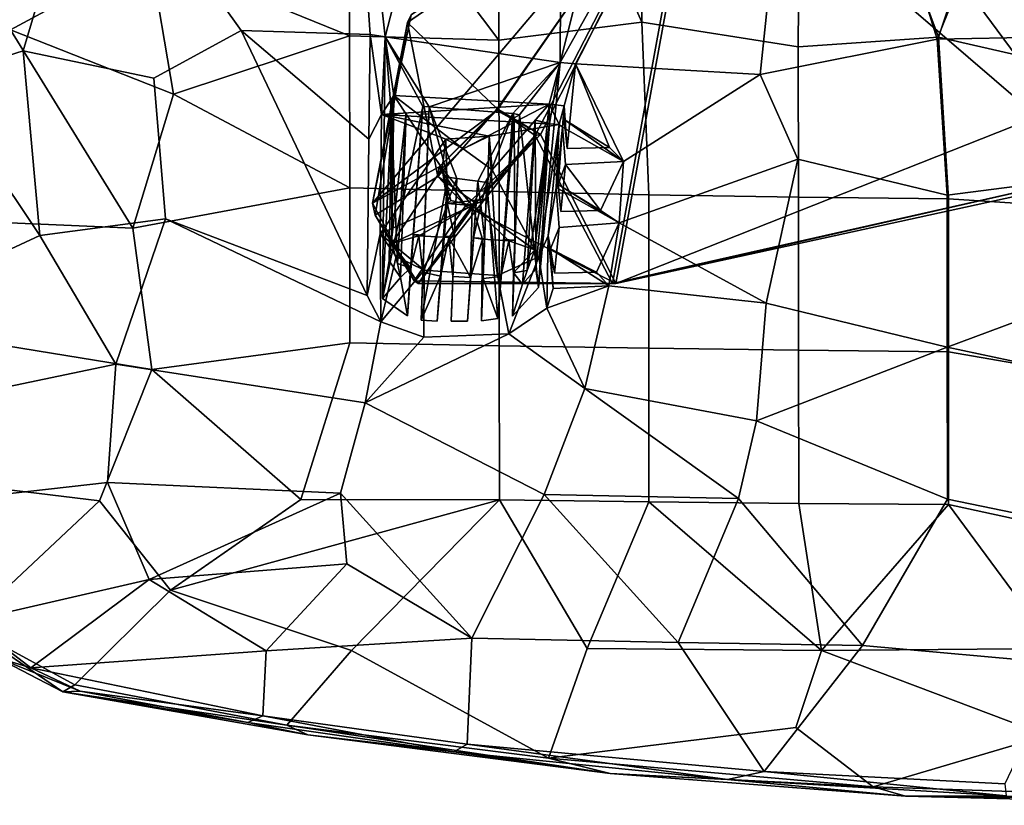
# Model space of a CAD drawing. Header units: millimetres. Extents: x -31 to 2906, y -30 to 542.
# Tile 2 of 54: x 54 to 219, y 5 to 136. Entities that reach past the tile are written whole.
import ezdxf

# ---------------------------------------------------------------- set-up
doc = ezdxf.new("R2010")
doc.units = ezdxf.units.MM
doc.layers.add('Layer 01', color=7, linetype='Continuous', true_color=0x000000)

msp = doc.modelspace()

# ---------------------------------------------------------------- linework, layer by layer
at = {"layer": 'Layer 01'}
for points in [[(240.77, 315.99, 415.46), (173.65, 252.02, 415.46), (235.44, 110.76, 415.45), (342.22, 253.74, 415.45)], [(144.37, 129.33, 438.34), (144.88, 249.58, 429.21), (178.94, 265.98, 424.25)], [(185.86, 203.4, 428.68), (144.37, 129.33, 438.34), (178.94, 265.98, 424.25)], [(235.44, 110.76, 415.45), (173.65, 252.02, 415.46), (174.73, 192.85, 415.46)], [(108.32, 193.87, 438.15), (144.88, 249.58, 429.21), (114.98, 133.64, 441.34)], [(144.88, 249.58, 429.21), (144.37, 129.33, 438.34), (114.98, 133.64, 441.34)], [(208.39, 227.4, 425.12), (237.96, 208.79, 425.57), (207.67, 133.22, 433.59), (185.86, 203.4, 428.68)], [(207.88, 133.57, 439.98), (234.4, 212.95, 432.03), (209.05, 224.23, 432.15), (184.79, 195.83, 436.06)], [(238.25, 126.61, 439.62), (258.01, 202.34, 432.61), (234.4, 212.95, 432.03), (207.88, 133.57, 439.98)], [(207.67, 133.22, 433.59), (237.96, 208.79, 425.57), (242.7, 133.91, 432.43)], [(144.37, 129.33, 438.34), (185.86, 203.4, 428.68), (146.9, 129.07, 438.19)], [(185.86, 203.4, 428.68), (177.91, 127.31, 435.78), (146.9, 129.07, 438.19)], [(207.67, 133.22, 433.59), (177.91, 127.31, 435.78), (185.86, 203.4, 428.68)], [(158.04, 136.07, 443.14), (158.81, 201.25, 437.97), (133.76, 190.98, 441.53)], [(158.04, 136.07, 443.14), (184.32, 131.95, 441.42), (184.79, 195.83, 436.06), (158.81, 201.25, 437.97)], [(207.88, 133.57, 439.98), (184.79, 195.83, 436.06), (184.32, 131.95, 441.42)], [(108.32, 193.87, 438.15), (112.42, 134, 441.59), (90.81, 134.69, 444.39), (65.64, 169.86, 446.39)], [(108.32, 193.87, 438.15), (114.98, 133.64, 441.34), (112.42, 134, 441.59)], [(235.44, 110.76, 415.45), (174.73, 192.85, 415.46), (167.23, 169.42, 415.45)], [(134.04, 133.05, 445.65), (133.76, 190.98, 441.53), (109.03, 166.28, 446.49)], [(158.04, 136.07, 443.14), (133.76, 190.98, 441.53), (134.04, 133.05, 445.65)], [(75.42, 147.43, 452.45), (108.96, 133.77, 448.5), (109.03, 166.28, 446.49), (84.23, 185.27, 449.1)], [(65.64, 169.86, 446.39), (39.36, 126.56, 452.75), (42.35, 181.99, 450.16)], [(52.06, 134.78, 456.77), (75.42, 147.43, 452.45), (55.86, 182.7, 454.24), (43.43, 179.47, 456.79)], [(168.15, 171, 410.46), (133.74, 121.25, 410.46), (112.83, 105.69, 410.49)], [(119.31, 137.32, 410.59), (168.15, 171, 410.46), (112.83, 105.69, 410.49)], [(133.74, 121.25, 410.46), (168.15, 171, 410.46), (141.06, 117.2, 410.47)], [(153.69, 92.21, 410.46), (141.06, 117.2, 410.47), (168.15, 171, 410.46)], [(348.34, 169.3, 410.46), (153.69, 92.21, 410.46), (168.15, 171, 410.46)], [(65.64, 169.86, 446.39), (54.19, 131.26, 450.07), (39.36, 126.56, 452.75)], [(76.12, 126.7, 446.8), (54.19, 131.26, 450.07), (65.64, 169.86, 446.39), (90.81, 134.69, 444.39)], [(119.31, 137.32, 410.59), (118.7, 136.02, 415.47), (167.23, 169.42, 415.45)], [(118.7, 136.02, 415.47), (133.76, 121.52, 415.46), (167.23, 169.42, 415.45)], [(167.23, 169.42, 415.45), (133.76, 121.52, 415.46), (140.13, 117.04, 415.46)], [(167.23, 169.42, 415.45), (140.13, 117.04, 415.46), (153.16, 92.2, 415.46)], [(167.23, 169.42, 415.45), (153.16, 92.2, 415.46), (235.44, 110.76, 415.45)], [(348.34, 169.3, 410.46), (234.98, 109.94, 410.46), (153.69, 92.21, 410.46)], [(134.04, 133.05, 445.65), (109.03, 166.28, 446.49), (108.96, 133.77, 448.5)], [(79.4, 123.98, 452.88), (75.42, 147.43, 452.45), (52.06, 134.78, 456.77)], [(108.96, 133.77, 448.5), (75.42, 147.43, 452.45), (79.4, 123.98, 452.88)], [(112.83, 105.69, 410.49), (118.7, 136.02, 415.47), (119.31, 137.32, 410.59)], [(112.83, 105.69, 410.49), (113.3, 103.67, 415.46), (118.7, 136.02, 415.47)], [(113.3, 103.67, 415.46), (123.83, 110.18, 415.46), (118.7, 136.02, 415.47)], [(118.7, 136.02, 415.47), (123.83, 110.18, 415.46), (133.76, 121.52, 415.46)], [(134.04, 133.05, 445.65), (134.09, 107.63, 446.96), (159.21, 107.11, 444.77), (158.04, 136.07, 443.14)], [(158.04, 136.07, 443.14), (159.21, 107.11, 444.77), (184.36, 106.69, 443.05), (184.32, 131.95, 441.42)], [(40.4, 126.69, 458.95), (39.03, 102.96, 459.27), (72.57, 101.48, 454.25), (52.06, 134.78, 456.77)], [(79.4, 123.98, 452.88), (52.06, 134.78, 456.77), (72.57, 101.48, 454.25)], [(76.12, 126.7, 446.8), (90.81, 134.69, 444.39), (111.96, 90.17, 443.28), (78.07, 103.05, 447.17)], [(112.42, 134, 441.59), (112.2, 116.44, 442.58), (90.81, 134.69, 444.39)], [(111.96, 90.17, 443.28), (90.81, 134.69, 444.39), (112.2, 116.44, 442.58)], [(114.37, 120.55, 427.12), (112.2, 116.44, 442.58), (112.42, 134, 441.59)], [(114.98, 133.64, 441.34), (114.37, 120.55, 427.12), (112.42, 134, 441.59)], [(109.02, 108.24, 449.6), (108.96, 133.77, 448.5), (79.4, 123.98, 452.88)], [(108.96, 133.77, 448.5), (109.02, 108.24, 449.6), (134.09, 107.63, 446.96), (134.04, 133.05, 445.65)], [(114.37, 120.55, 427.12), (114.98, 133.64, 441.34), (116.41, 123.75, 430.7)], [(116.04, 120.56, 433.3), (114.98, 133.64, 441.34), (114.53, 89.7, 443.18)], [(114.53, 89.7, 443.18), (114.98, 133.64, 441.34), (121.26, 121.9, 441.36)], [(116.41, 123.75, 430.7), (114.98, 133.64, 441.34), (116.04, 120.56, 433.3)], [(122.37, 121.86, 441.15), (121.26, 121.9, 441.36), (114.98, 133.64, 441.34)], [(122.37, 121.86, 441.15), (114.98, 133.64, 441.34), (144.37, 129.33, 438.34)], [(207.67, 133.22, 433.59), (209.31, 107.03, 435.44), (184.25, 113.1, 436.38), (177.91, 127.31, 435.78)], [(184.32, 131.95, 441.42), (184.36, 106.69, 443.05), (209.54, 106.39, 441.81), (207.88, 133.57, 439.98)], [(241.96, 111.24, 434.27), (209.31, 107.03, 435.44), (207.67, 133.22, 433.59), (242.7, 133.91, 432.43)], [(238.25, 126.61, 439.62), (207.88, 133.57, 439.98), (209.54, 106.39, 441.81), (241.37, 104.34, 441.04)], [(54.19, 131.26, 450.07), (56.97, 100.25, 450.15), (39.36, 126.56, 452.75)], [(54.19, 131.26, 450.07), (76.12, 126.7, 446.8), (78.07, 103.05, 447.17), (56.97, 100.25, 450.15)], [(136.41, 120.77, 439.74), (122.37, 121.86, 441.15), (144.37, 129.33, 438.34)], [(137.52, 120.54, 439.7), (136.41, 120.77, 439.74), (144.37, 129.33, 438.34)], [(140.69, 91.55, 440.58), (137.52, 120.54, 439.7), (144.37, 129.33, 438.34)], [(140.69, 91.55, 440.58), (144.37, 129.33, 438.34), (142.55, 119.09, 433.24)], [(144.37, 129.33, 438.34), (142.52, 122.3, 430.64), (142.55, 119.09, 433.24)], [(144.37, 129.33, 438.34), (146.9, 129.07, 438.19), (145.01, 122.02, 430.49), (142.52, 122.3, 430.64)], [(145.5, 114.85, 439.19), (145.01, 122.02, 430.49), (146.9, 129.07, 438.19)], [(152.63, 115.06, 438.54), (145.5, 114.85, 439.19), (146.9, 129.07, 438.19)], [(177.91, 127.31, 435.78), (154.97, 112.7, 438.48), (146.9, 129.07, 438.19)], [(154.97, 112.7, 438.48), (152.63, 115.06, 438.54), (146.9, 129.07, 438.19)], [(177.91, 127.31, 435.78), (184.25, 113.1, 436.38), (154.24, 102.39, 438.96), (154.97, 112.7, 438.48)], [(56.97, 100.25, 450.15), (37.54, 91.23, 452.84), (39.36, 126.56, 452.75)], [(79.4, 123.98, 452.88), (72.57, 101.48, 454.25), (109.02, 108.24, 449.6)], [(114.37, 120.55, 427.12), (116.41, 123.75, 430.7), (142.52, 122.3, 430.64)], [(116.41, 123.75, 430.7), (116.04, 120.56, 433.3), (116.09, 98.9, 432.16)], [(116.09, 98.9, 432.16), (124.51, 111.49, 431.4), (116.41, 123.75, 430.7)], [(128.06, 114.81, 431.16), (142.52, 122.3, 430.64), (116.41, 123.75, 430.7)], [(124.51, 111.49, 431.4), (128.06, 114.81, 431.16), (116.41, 123.75, 430.7)], [(133.74, 121.25, 410.46), (124.04, 111.78, 410.47), (112.83, 105.69, 410.49)], [(142.52, 122.3, 430.64), (144.18, 118.9, 427.05), (114.37, 120.55, 427.12)], [(114.53, 89.7, 443.18), (121.26, 121.9, 441.36), (118.69, 86.75, 442.56)], [(116.04, 120.56, 433.3), (115.62, 95.99, 435.46), (118.49, 120.84, 433.28)], [(118.49, 120.84, 433.28), (115.62, 95.99, 435.46), (117.56, 93.21, 435.63)], [(116.04, 120.56, 433.3), (118.49, 120.84, 433.28), (117.02, 95.54, 433.51)], [(117.56, 93.21, 435.63), (117.02, 95.54, 433.51), (118.49, 120.84, 433.28)], [(118.69, 86.75, 442.56), (121.26, 121.9, 441.36), (121.16, 120.67, 435.61)], [(122.37, 121.86, 441.15), (121.01, 86.05, 442.45), (122.31, 120.61, 435.61)], [(125.47, 110.04, 441.37), (121.01, 86.05, 442.45), (122.37, 121.86, 441.15)], [(122.31, 120.61, 435.61), (121.16, 120.67, 435.61), (121.26, 121.9, 441.36), (122.37, 121.86, 441.15)], [(126.98, 109.84, 441.23), (122.37, 121.86, 441.15), (136.41, 120.77, 439.74), (130.5, 109.36, 440.88)], [(126.98, 109.84, 441.23), (125.47, 110.04, 441.37), (122.37, 121.86, 441.15)], [(124.04, 111.78, 410.47), (133.76, 121.52, 415.46), (123.83, 110.18, 415.46)], [(124.04, 111.78, 410.47), (133.74, 121.25, 410.46), (133.76, 121.52, 415.46)], [(132.93, 111.28, 431.39), (142.52, 122.3, 430.64), (128.06, 114.81, 431.16)], [(136.41, 120.77, 439.74), (132.03, 109.17, 440.75), (130.5, 109.36, 440.88)], [(136.41, 120.77, 439.74), (133.9, 86.31, 441.18), (132.03, 109.17, 440.75)], [(142.52, 122.3, 430.64), (132.93, 111.28, 431.39), (140.12, 97.84, 432.09)], [(133.76, 121.52, 415.46), (133.74, 121.25, 410.46), (141.06, 117.2, 410.47)], [(133.76, 121.52, 415.46), (141.06, 117.2, 410.47), (140.13, 117.04, 415.46)], [(136.65, 120.03, 435.58), (133.9, 86.31, 441.18), (136.41, 120.77, 439.74)], [(137.52, 120.54, 439.7), (136.65, 120.03, 435.58), (136.41, 120.77, 439.74)], [(142.55, 119.09, 433.24), (142.52, 122.3, 430.64), (140.12, 97.84, 432.09)], [(144.18, 118.9, 427.05), (142.52, 122.3, 430.64), (145.01, 122.02, 430.49)], [(144.18, 118.9, 427.05), (145.01, 122.02, 430.49), (144.75, 118.45, 431.33)], [(145.01, 122.02, 430.49), (145.01, 119.71, 432.1), (144.75, 118.45, 431.33)], [(145.01, 119.71, 432.1), (145.01, 122.02, 430.49), (145.5, 114.85, 439.19)], [(111.96, 90.17, 443.28), (112.2, 116.44, 442.58), (114.37, 120.55, 427.12), (114.15, 100.56, 428.12)], [(114.37, 120.55, 427.12), (125.16, 116.46, 427.26), (114.15, 100.56, 428.12)], [(125.16, 116.46, 427.26), (114.37, 120.55, 427.12), (132.41, 116.96, 427.2)], [(114.37, 120.55, 427.12), (144.18, 118.9, 427.05), (132.41, 116.96, 427.2)], [(115.62, 95.99, 435.46), (116.04, 120.56, 433.3), (114.53, 89.7, 443.18)], [(116.04, 120.56, 433.3), (117.02, 95.54, 433.51), (116.09, 98.9, 432.16)], [(121.16, 120.67, 435.61), (119.68, 100.43, 436.28), (118.69, 86.75, 442.56)], [(121.16, 120.67, 435.61), (122.31, 120.61, 435.61), (121.53, 100.33, 436.27), (119.68, 100.43, 436.28)], [(121.01, 86.05, 442.45), (121.53, 100.33, 436.27), (122.31, 120.61, 435.61)], [(133.9, 86.31, 441.18), (136.65, 120.03, 435.58), (134.86, 99.59, 436.24)], [(136.65, 120.03, 435.58), (136.71, 99.49, 436.24), (134.86, 99.59, 436.24)], [(137.52, 120.54, 439.7), (136.36, 86.72, 440.89), (136.71, 99.49, 436.24)], [(140.69, 91.55, 440.58), (136.36, 86.72, 440.89), (137.52, 120.54, 439.7)], [(136.65, 120.03, 435.58), (137.52, 120.54, 439.7), (136.71, 99.49, 436.24)], [(140.15, 119.65, 433.23), (138.82, 94.38, 433.4), (138.02, 92.1, 435.58)], [(138.02, 92.1, 435.58), (140.26, 94.61, 435.4), (140.15, 119.65, 433.23)], [(140.15, 119.65, 433.23), (142.55, 119.09, 433.24), (138.82, 94.38, 433.4)], [(140.12, 97.84, 432.09), (138.82, 94.38, 433.4), (142.55, 119.09, 433.24)], [(140.15, 119.65, 433.23), (140.26, 94.61, 435.4), (142.55, 119.09, 433.24)], [(140.26, 94.61, 435.4), (140.69, 91.55, 440.58), (142.55, 119.09, 433.24)], [(144.75, 118.45, 431.33), (145.01, 119.71, 432.1), (154.97, 112.7, 438.48)], [(152.63, 115.06, 438.54), (145.01, 119.71, 432.1), (145.5, 114.85, 439.19)], [(154.97, 112.7, 438.48), (145.01, 119.71, 432.1), (152.63, 115.06, 438.54)], [(144.18, 118.9, 427.05), (140.78, 96.69, 428.17), (133.8, 93.53, 428.37), (132.41, 116.96, 427.2)], [(142.33, 100.22, 427.99), (140.78, 96.69, 428.17), (144.18, 118.9, 427.05)], [(143.69, 108.33, 431.51), (142.33, 100.22, 427.99), (144.18, 118.9, 427.05)], [(143.69, 108.33, 431.51), (144.18, 118.9, 427.05), (144.75, 118.45, 431.33)], [(144, 108.84, 433.28), (143.69, 108.33, 431.51), (144.75, 118.45, 431.33)], [(144.75, 118.45, 431.33), (145.24, 112.16, 439.36), (144, 108.84, 433.28)], [(144.75, 118.45, 431.33), (154.97, 112.7, 438.48), (145.24, 112.16, 439.36)], [(125.16, 116.46, 427.26), (125.41, 105.62, 427.8), (114.15, 100.56, 428.12)], [(153.16, 92.2, 415.46), (140.13, 117.04, 415.46), (120.49, 92.2, 415.43)], [(140.13, 117.04, 415.46), (130.19, 105.69, 415.45), (120.49, 92.2, 415.43)], [(124.51, 111.49, 431.4), (125.41, 105.62, 427.8), (125.16, 116.46, 427.26)], [(128.06, 114.81, 431.16), (124.51, 111.49, 431.4), (125.16, 116.46, 427.26)], [(125.16, 116.46, 427.26), (132.41, 116.96, 427.2), (128.06, 114.81, 431.16)], [(132.41, 116.96, 427.2), (132.93, 111.28, 431.39), (128.06, 114.81, 431.16)], [(141.06, 117.2, 410.47), (153.69, 92.21, 410.46), (128.43, 105.26, 410.45)], [(141.06, 117.2, 410.47), (128.43, 105.26, 410.45), (130.19, 105.69, 415.45)], [(141.06, 117.2, 410.47), (130.19, 105.69, 415.45), (140.13, 117.04, 415.46)], [(132.14, 106.39, 427.73), (132.41, 116.96, 427.2), (133.8, 93.53, 428.37)], [(132.93, 111.28, 431.39), (132.41, 116.96, 427.2), (132.14, 106.39, 427.73)], [(154.97, 112.7, 438.48), (151.11, 104.45, 439.19), (145.24, 112.16, 439.36)], [(151.11, 104.45, 439.19), (154.97, 112.7, 438.48), (154.24, 102.39, 438.96)], [(184.25, 113.1, 436.38), (178.95, 88.92, 437.65), (154.24, 102.39, 438.96)], [(209.31, 107.03, 435.44), (209.35, 81.5, 436.23), (178.95, 88.92, 437.65), (184.25, 113.1, 436.38)], [(112.83, 105.69, 410.49), (124.04, 111.78, 410.47), (128.43, 105.26, 410.45), (119.81, 92.65, 410.46)], [(116.09, 98.9, 432.16), (129.59, 105.28, 431.71), (124.51, 111.49, 431.4)], [(123.83, 110.18, 415.46), (128.43, 105.26, 410.45), (124.04, 111.78, 410.47)], [(125.97, 106.13, 430.87), (124.51, 111.49, 431.4), (129.59, 105.28, 431.71)], [(124.51, 111.49, 431.4), (125.97, 106.13, 430.87), (125.41, 105.62, 427.8)], [(132.93, 111.28, 431.39), (132.14, 106.39, 427.73), (129.59, 105.28, 431.71)], [(129.59, 105.28, 431.71), (140.12, 97.84, 432.09), (132.93, 111.28, 431.39)], [(144, 108.84, 433.28), (145.24, 112.16, 439.36), (144.45, 104.27, 439.76)], [(151.11, 104.45, 439.19), (144.45, 104.27, 439.76), (145.24, 112.16, 439.36)], [(242.55, 93.87, 435.13), (209.35, 81.5, 436.23), (209.31, 107.03, 435.44), (241.96, 111.24, 434.27)], [(120.49, 92.2, 415.43), (130.19, 105.69, 415.45), (123.83, 110.18, 415.46), (113.3, 103.67, 415.46)], [(121.01, 86.05, 442.45), (125.47, 110.04, 441.37), (123.7, 85.85, 442.05)], [(125.4, 105.72, 436.12), (123.7, 85.85, 442.05), (125.47, 110.04, 441.37)], [(128.43, 105.26, 410.45), (123.83, 110.18, 415.46), (130.19, 105.69, 415.45)], [(126.98, 109.84, 441.23), (125.4, 105.72, 436.12), (125.47, 110.04, 441.37)], [(125.4, 105.72, 436.12), (126.98, 109.84, 441.23), (126.59, 100.05, 436.26)], [(126.07, 85.86, 441.82), (126.59, 100.05, 436.26), (126.98, 109.84, 441.23)], [(126.98, 109.84, 441.23), (130.5, 109.36, 440.88), (128.78, 85.86, 441.62), (126.07, 85.86, 441.82)], [(130.5, 109.36, 440.88), (129.8, 99.87, 436.25), (128.78, 85.86, 441.62)], [(130.5, 109.36, 440.88), (131.02, 105.36, 436.09), (129.8, 99.87, 436.25)], [(132.03, 109.17, 440.75), (131.02, 105.36, 436.09), (130.5, 109.36, 440.88)], [(131.65, 99.77, 436.25), (131.02, 105.36, 436.09), (132.03, 109.17, 440.75)], [(131.14, 85.95, 441.36), (131.65, 99.77, 436.25), (132.03, 109.17, 440.75)], [(132.03, 109.17, 440.75), (133.9, 86.31, 441.18), (131.14, 85.95, 441.36)], [(153.69, 92.21, 410.46), (235.44, 110.76, 415.45), (153.16, 92.2, 415.46)], [(234.98, 109.94, 410.46), (235.44, 110.76, 415.45), (153.69, 92.21, 410.46)], [(109.05, 82.22, 449.67), (109.02, 108.24, 449.6), (72.57, 101.48, 454.25), (75.76, 77.73, 453.37)], [(109.02, 108.24, 449.6), (109.05, 82.22, 449.67), (134.13, 81.73, 447.23), (134.09, 107.63, 446.96)], [(134.09, 107.63, 446.96), (134.13, 81.73, 447.23), (159.24, 81.32, 445.21), (159.21, 107.11, 444.77)], [(144.19, 101.62, 439.87), (142.73, 98.04, 432.6), (142.33, 100.22, 427.99), (143.69, 108.33, 431.51)], [(143.69, 108.33, 431.51), (144, 108.84, 433.28), (154.24, 102.39, 438.96)], [(144.19, 101.62, 439.87), (143.69, 108.33, 431.51), (154.24, 102.39, 438.96)], [(151.11, 104.45, 439.19), (144, 108.84, 433.28), (144.45, 104.27, 439.76)], [(154.24, 102.39, 438.96), (144, 108.84, 433.28), (151.11, 104.45, 439.19)], [(125.41, 105.62, 427.8), (132.14, 106.39, 427.73), (133.8, 93.53, 428.37), (121.53, 94.43, 428.39)], [(129.59, 105.28, 431.71), (132.14, 106.39, 427.73), (125.41, 105.62, 427.8)], [(125.41, 105.62, 427.8), (125.97, 106.13, 430.87), (129.59, 105.28, 431.71)], [(159.21, 107.11, 444.77), (159.24, 81.32, 445.21), (184.39, 80.98, 443.62), (184.36, 106.69, 443.05)], [(184.36, 106.69, 443.05), (184.39, 80.98, 443.62), (209.56, 80.74, 442.47), (209.54, 106.39, 441.81)], [(209.54, 106.39, 441.81), (209.56, 80.74, 442.47), (244.09, 74.75, 441.67), (241.37, 104.34, 441.04)], [(113.3, 103.67, 415.46), (112.83, 105.69, 410.49), (119.81, 92.65, 410.46)], [(125.41, 105.62, 427.8), (121.53, 94.43, 428.39), (114.15, 100.56, 428.12)], [(129.59, 105.28, 431.71), (116.09, 98.9, 432.16), (120.64, 100.21, 432.06)], [(153.69, 92.21, 410.46), (119.81, 92.65, 410.46), (128.43, 105.26, 410.45)], [(125.64, 99.93, 432.05), (129.59, 105.28, 431.71), (120.64, 100.21, 432.06)], [(125.4, 105.72, 436.12), (124.74, 100.15, 436.27), (123.7, 85.85, 442.05)], [(124.74, 100.15, 436.27), (125.4, 105.72, 436.12), (126.59, 100.05, 436.26)], [(129.59, 105.28, 431.71), (125.64, 99.93, 432.05), (129.31, 93.19, 432.42)], [(129.59, 105.28, 431.71), (129.31, 93.19, 432.42), (131.28, 99.64, 432.03)], [(135.71, 99.36, 432.02), (129.59, 105.28, 431.71), (131.28, 99.64, 432.03)], [(135.71, 99.36, 432.02), (140.12, 97.84, 432.09), (129.59, 105.28, 431.71)], [(129.8, 99.87, 436.25), (131.02, 105.36, 436.09), (131.65, 99.77, 436.25)], [(36.9, 84.06, 458.88), (75.76, 77.73, 453.37), (72.57, 101.48, 454.25), (39.03, 102.96, 459.27)], [(78.07, 103.05, 447.17), (69.73, 78.66, 447.81), (56.97, 100.25, 450.15)], [(114.25, 85.74, 442.84), (111.59, 72.15, 442.75), (69.73, 78.66, 447.81), (78.07, 103.05, 447.17)], [(78.07, 103.05, 447.17), (111.96, 90.17, 443.28), (114.25, 85.74, 442.84)], [(113.3, 103.67, 415.46), (119.81, 92.65, 410.46), (120.49, 92.2, 415.43)], [(143.4, 93.91, 440.14), (142.73, 98.04, 432.6), (144.19, 101.62, 439.87)], [(154.24, 102.39, 438.96), (150.46, 94.1, 439.53), (143.4, 93.91, 440.14), (144.19, 101.62, 439.87)], [(152.54, 91.81, 439.4), (150.46, 94.1, 439.53), (154.24, 102.39, 438.96)], [(152.54, 91.81, 439.4), (154.24, 102.39, 438.96), (178.95, 88.92, 437.65)], [(69.73, 78.66, 447.81), (35.99, 71.57, 451.97), (37.54, 91.23, 452.84), (56.97, 100.25, 450.15)], [(114.25, 85.74, 442.84), (111.96, 90.17, 443.28), (114.15, 100.56, 428.12)], [(114.25, 85.74, 442.84), (114.15, 100.56, 428.12), (116.82, 96.75, 428.29)], [(116.82, 96.75, 428.29), (114.15, 100.56, 428.12), (121.53, 94.43, 428.39)], [(120.64, 100.21, 432.06), (116.09, 98.9, 432.16), (119.23, 94.83, 432.36)], [(119.23, 94.83, 432.36), (118.69, 86.75, 442.56), (119.68, 100.43, 436.28)], [(120.64, 100.21, 432.06), (119.23, 94.83, 432.36), (119.68, 100.43, 436.28)], [(120.64, 100.21, 432.06), (119.68, 100.43, 436.28), (121.53, 100.33, 436.27)], [(120.64, 100.21, 432.06), (121.53, 100.33, 436.27), (121.29, 94.12, 432.41)], [(120.64, 100.21, 432.06), (121.29, 94.12, 432.41), (124.24, 93.44, 432.43), (125.64, 99.93, 432.05)], [(121.29, 94.12, 432.41), (121.53, 100.33, 436.27), (121.01, 86.05, 442.45)], [(124.74, 100.15, 436.27), (124.24, 93.44, 432.43), (123.7, 85.85, 442.05)], [(125.64, 99.93, 432.05), (124.24, 93.44, 432.43), (124.74, 100.15, 436.27)], [(125.64, 99.93, 432.05), (124.74, 100.15, 436.27), (126.59, 100.05, 436.26)], [(125.64, 99.93, 432.05), (126.59, 100.05, 436.26), (126.32, 93.35, 432.43)], [(126.32, 93.35, 432.43), (129.31, 93.19, 432.42), (125.64, 99.93, 432.05)], [(126.59, 100.05, 436.26), (126.07, 85.86, 441.82), (126.32, 93.35, 432.43)], [(128.78, 85.86, 441.62), (129.8, 99.87, 436.25), (129.31, 93.19, 432.42)], [(129.8, 99.87, 436.25), (131.28, 99.64, 432.03), (129.31, 93.19, 432.42)], [(129.8, 99.87, 436.25), (131.65, 99.77, 436.25), (131.28, 99.64, 432.03)], [(131.14, 85.95, 441.36), (131.28, 99.64, 432.03), (131.65, 99.77, 436.25)], [(131.39, 93.05, 432.42), (131.28, 99.64, 432.03), (131.14, 85.95, 441.36)], [(131.39, 93.05, 432.42), (134.4, 93.37, 432.38), (135.71, 99.36, 432.02), (131.28, 99.64, 432.03)], [(134.86, 99.59, 436.24), (134.4, 93.37, 432.38), (133.9, 86.31, 441.18)], [(134.4, 93.37, 432.38), (134.86, 99.59, 436.24), (135.71, 99.36, 432.02)], [(135.71, 99.36, 432.02), (134.86, 99.59, 436.24), (136.71, 99.49, 436.24)], [(136.49, 93.96, 432.33), (135.71, 99.36, 432.02), (136.71, 99.49, 436.24)], [(135.71, 99.36, 432.02), (136.49, 93.96, 432.33), (140.12, 97.84, 432.09)], [(136.71, 99.49, 436.24), (136.36, 86.72, 440.89), (136.49, 93.96, 432.33)], [(142.09, 88.06, 440.29), (140.78, 96.69, 428.17), (142.33, 100.22, 427.99)], [(142.09, 88.06, 440.29), (142.33, 100.22, 427.99), (143.19, 91.33, 440.18)], [(143.19, 91.33, 440.18), (142.33, 100.22, 427.99), (142.73, 98.04, 432.6)], [(117.02, 95.54, 433.51), (119.23, 94.83, 432.36), (116.09, 98.9, 432.16)], [(136.49, 93.96, 432.33), (138.82, 94.38, 433.4), (140.12, 97.84, 432.09)], [(150.46, 94.1, 439.53), (142.73, 98.04, 432.6), (143.4, 93.91, 440.14)], [(152.54, 91.81, 439.4), (142.73, 98.04, 432.6), (150.46, 94.1, 439.53)], [(152.54, 91.81, 439.4), (143.19, 91.33, 440.18), (142.73, 98.04, 432.6)], [(116.82, 96.75, 428.29), (121.53, 94.43, 428.39), (114.25, 85.74, 442.84)], [(114.53, 89.7, 443.18), (117.56, 93.21, 435.63), (115.62, 95.99, 435.46)], [(133.8, 93.53, 428.37), (140.78, 96.69, 428.17), (135.7, 83.74, 440.83)], [(140.78, 96.69, 428.17), (142.09, 88.06, 440.29), (135.7, 83.74, 440.83)], [(121.44, 83.2, 442.15), (114.25, 85.74, 442.84), (121.53, 94.43, 428.39)], [(119.23, 94.83, 432.36), (117.02, 95.54, 433.51), (117.56, 93.21, 435.63)], [(117.56, 93.21, 435.63), (118.69, 86.75, 442.56), (119.23, 94.83, 432.36)], [(133.8, 93.53, 428.37), (135.7, 83.74, 440.83), (121.44, 83.2, 442.15), (121.53, 94.43, 428.39)], [(136.36, 86.72, 440.89), (140.69, 91.55, 440.58), (140.26, 94.61, 435.4), (138.02, 92.1, 435.58)], [(138.02, 92.1, 435.58), (138.82, 94.38, 433.4), (136.49, 93.96, 432.33)], [(117.56, 93.21, 435.63), (114.53, 89.7, 443.18), (118.69, 86.75, 442.56)], [(120.49, 92.2, 415.43), (119.81, 92.65, 410.46), (153.69, 92.21, 410.46)], [(121.29, 94.12, 432.41), (121.01, 86.05, 442.45), (124.24, 93.44, 432.43)], [(124.24, 93.44, 432.43), (121.01, 86.05, 442.45), (123.7, 85.85, 442.05)], [(128.78, 85.86, 441.62), (129.31, 93.19, 432.42), (126.32, 93.35, 432.43), (126.07, 85.86, 441.82)], [(133.9, 86.31, 441.18), (131.39, 93.05, 432.42), (131.14, 85.95, 441.36)], [(131.39, 93.05, 432.42), (133.9, 86.31, 441.18), (134.4, 93.37, 432.38)], [(136.36, 86.72, 440.89), (138.02, 92.1, 435.58), (136.49, 93.96, 432.33)], [(242.55, 93.87, 435.13), (243.51, 74.25, 435.39), (209.35, 81.5, 436.23)], [(120.49, 92.2, 415.43), (153.69, 92.21, 410.46), (153.16, 92.2, 415.46)], [(142.09, 88.06, 440.29), (152.54, 91.81, 439.4), (148.51, 74.56, 439.65)], [(152.54, 91.81, 439.4), (142.09, 88.06, 440.29), (143.19, 91.33, 440.18)], [(178.95, 88.92, 437.65), (177.29, 69.15, 437.5), (148.51, 74.56, 439.65), (152.54, 91.81, 439.4)], [(135.7, 83.74, 440.83), (142.09, 88.06, 440.29), (148.51, 74.56, 439.65)], [(177.29, 69.15, 437.5), (178.95, 88.92, 437.65), (209.35, 81.5, 436.23)], [(114.25, 85.74, 442.84), (121.44, 83.2, 442.15), (111.59, 72.15, 442.75)], [(75.76, 77.73, 453.37), (36.9, 84.06, 458.88), (36.11, 59.45, 457.24), (66.97, 55.68, 452.71)], [(111.59, 72.15, 442.75), (135.7, 83.74, 440.83), (148.51, 74.56, 439.65), (141.67, 56.74, 439.2)], [(121.44, 83.2, 442.15), (135.7, 83.74, 440.83), (111.59, 72.15, 442.75)], [(75.76, 77.73, 453.37), (100.83, 55.94, 448.97), (109.05, 82.22, 449.67)], [(109.05, 82.22, 449.67), (100.83, 55.94, 448.97), (134.15, 55.87, 445.96), (134.13, 81.73, 447.23)], [(134.13, 81.73, 447.23), (134.15, 55.87, 445.96), (159.26, 55.53, 444.08), (159.24, 81.32, 445.21)], [(159.24, 81.32, 445.21), (159.26, 55.53, 444.08), (184.4, 55.27, 442.6), (184.39, 80.98, 443.62)], [(209.35, 81.5, 436.23), (209.38, 55.96, 435.43), (177.29, 69.15, 437.5)], [(209.38, 55.96, 435.43), (209.35, 81.5, 436.23), (243.51, 74.25, 435.39), (239.27, 49.8, 434.37)], [(184.39, 80.98, 443.62), (184.4, 55.27, 442.6), (209.57, 55.08, 441.55), (209.56, 80.74, 442.47)], [(244.09, 74.75, 441.67), (209.56, 80.74, 442.47), (209.57, 55.08, 441.55), (240.01, 48.49, 440.38)], [(35.99, 71.57, 451.97), (69.73, 78.66, 447.81), (68.32, 58.77, 446.61), (35.59, 55.1, 450.38)], [(66.97, 55.68, 452.71), (78.9, 40.7, 449.52), (100.83, 55.94, 448.97), (75.76, 77.73, 453.37)], [(69.73, 78.66, 447.81), (111.59, 72.15, 442.75), (107.46, 57.01, 442.18), (68.32, 58.77, 446.61)], [(174.27, 56.08, 436.97), (141.67, 56.74, 439.2), (148.51, 74.56, 439.65)], [(174.27, 56.08, 436.97), (148.51, 74.56, 439.65), (177.29, 69.15, 437.5)], [(141.67, 56.74, 439.2), (129.54, 32.61, 437.43), (107.46, 57.01, 442.18), (111.59, 72.15, 442.75)], [(209.38, 55.96, 435.43), (195.09, 31.4, 433.4), (174.27, 56.08, 436.97), (177.29, 69.15, 437.5)], [(35.59, 55.1, 450.38), (68.32, 58.77, 446.61), (75.34, 42.48, 443.94), (45.15, 35.56, 446.48)], [(36.11, 59.45, 457.24), (44.62, 34.7, 452.69), (66.97, 55.68, 452.71)], [(68.32, 58.77, 446.61), (107.46, 57.01, 442.18), (75.34, 42.48, 443.94)], [(108.54, 45.13, 440.91), (75.34, 42.48, 443.94), (107.46, 57.01, 442.18)], [(107.46, 57.01, 442.18), (129.54, 32.61, 437.43), (108.54, 45.13, 440.91)], [(141.67, 56.74, 439.2), (164.18, 31.92, 435.01), (129.54, 32.61, 437.43)], [(141.67, 56.74, 439.2), (174.27, 56.08, 436.97), (164.18, 31.92, 435.01)], [(44.62, 34.7, 452.69), (62.88, 24.81, 448.72), (78.9, 40.7, 449.52), (66.97, 55.68, 452.71)], [(134.15, 55.87, 445.96), (100.83, 55.94, 448.97), (78.9, 40.7, 449.52)], [(78.9, 40.7, 449.52), (109.33, 30.58, 445.02), (134.15, 55.87, 445.96)], [(109.33, 30.58, 445.02), (142.37, 12.5, 439.27), (148.87, 30.93, 441.98), (134.15, 55.87, 445.96)], [(159.26, 55.53, 444.08), (134.15, 55.87, 445.96), (148.87, 30.93, 441.98)], [(159.26, 55.53, 444.08), (148.87, 30.93, 441.98), (188.23, 30.59, 439.7)], [(184.4, 55.27, 442.6), (159.26, 55.53, 444.08), (188.23, 30.59, 439.7)], [(174.27, 56.08, 436.97), (195.09, 31.4, 433.4), (164.18, 31.92, 435.01)], [(209.57, 55.08, 441.55), (184.4, 55.27, 442.6), (188.23, 30.59, 439.7)], [(209.57, 55.08, 441.55), (188.23, 30.59, 439.7), (227.4, 30.92, 438.55)], [(209.38, 55.96, 435.43), (239.27, 49.8, 434.37), (228.63, 28.37, 432.08), (195.09, 31.4, 433.4)], [(227.4, 30.92, 438.55), (240.01, 48.49, 440.38), (209.57, 55.08, 441.55)], [(94.96, 30.52, 440.16), (75.34, 42.48, 443.94), (108.54, 45.13, 440.91)], [(129.54, 32.61, 437.43), (94.96, 30.52, 440.16), (108.54, 45.13, 440.91)], [(55.48, 27.65, 443.86), (45.15, 35.56, 446.48), (75.34, 42.48, 443.94)], [(75.34, 42.48, 443.94), (94.96, 30.52, 440.16), (55.48, 27.65, 443.86)], [(109.33, 30.58, 445.02), (78.9, 40.7, 449.52), (62.88, 24.81, 448.72), (98.45, 18.02, 443.78)], [(49.68, 29.41, 447.44), (45.15, 35.56, 446.48), (55.48, 27.65, 443.86)], [(60.84, 23.63, 447.67), (62.88, 24.81, 448.72), (44.62, 34.7, 452.69)], [(44.62, 34.7, 452.69), (49.68, 29.41, 447.44), (60.84, 23.63, 447.67)], [(128.71, 14.86, 434.55), (94.4, 19.62, 438.34), (94.96, 30.52, 440.16), (129.54, 32.61, 437.43)], [(129.54, 32.61, 437.43), (164.18, 31.92, 435.01), (178.58, 10.22, 430.63), (128.71, 14.86, 434.55)], [(164.18, 31.92, 435.01), (195.09, 31.4, 433.4), (178.58, 10.22, 430.63)], [(94.96, 30.52, 440.16), (94.4, 19.62, 438.34), (55.48, 27.65, 443.86)], [(98.45, 18.02, 443.78), (142.37, 12.5, 439.27), (109.33, 30.58, 445.02)], [(188.23, 30.59, 439.7), (148.87, 30.93, 441.98), (142.37, 12.5, 439.27), (183.92, 17.61, 437.87)], [(178.58, 10.22, 430.63), (195.09, 31.4, 433.4), (228.63, 28.37, 432.08), (219, 8.16, 428.81)], [(226.08, 16.28, 436.23), (188.23, 30.59, 439.7), (183.92, 17.61, 437.87), (196.9, 7.7, 435.43)], [(227.4, 30.92, 438.55), (188.23, 30.59, 439.7), (226.08, 16.28, 436.23)], [(63.76, 23.72, 443.13), (60.84, 23.63, 447.67), (49.68, 29.41, 447.44)], [(63.76, 23.72, 443.13), (49.68, 29.41, 447.44), (55.48, 27.65, 443.86)], [(55.48, 27.65, 443.86), (94.4, 19.62, 438.34), (63.76, 23.72, 443.13)], [(98.45, 18.02, 443.78), (62.88, 24.81, 448.72), (60.84, 23.63, 447.67)], [(60.84, 23.63, 447.67), (63.76, 23.72, 443.13), (91.92, 18.45, 440.24)], [(101.95, 16.4, 441.34), (98.45, 18.02, 443.78), (60.84, 23.63, 447.67)], [(91.92, 18.45, 440.24), (101.95, 16.4, 441.34), (60.84, 23.63, 447.67)], [(94.4, 19.62, 438.34), (91.92, 18.45, 440.24), (63.76, 23.72, 443.13)], [(126.5, 13.57, 436.09), (91.92, 18.45, 440.24), (94.4, 19.62, 438.34)], [(91.92, 18.45, 440.24), (126.5, 13.57, 436.09), (101.95, 16.4, 441.34)], [(126.5, 13.57, 436.09), (94.4, 19.62, 438.34), (128.71, 14.86, 434.55)], [(101.95, 16.4, 441.34), (152.75, 9.93, 436.94), (98.45, 18.02, 443.78)], [(98.45, 18.02, 443.78), (152.75, 9.93, 436.94), (142.37, 12.5, 439.27)], [(183.92, 17.61, 437.87), (142.37, 12.5, 439.27), (196.9, 7.7, 435.43)], [(126.5, 13.57, 436.09), (152.75, 9.93, 436.94), (101.95, 16.4, 441.34)], [(196.9, 7.7, 435.43), (266.72, 5.32, 433.73), (226.08, 16.28, 436.23)], [(126.5, 13.57, 436.09), (128.71, 14.86, 434.55), (172.47, 8.88, 431.67)], [(172.47, 8.88, 431.67), (152.75, 9.93, 436.94), (126.5, 13.57, 436.09)], [(172.47, 8.88, 431.67), (128.71, 14.86, 434.55), (178.58, 10.22, 430.63)], [(142.37, 12.5, 439.27), (152.75, 9.93, 436.94), (196.9, 7.7, 435.43)], [(196.9, 7.7, 435.43), (152.75, 9.93, 436.94), (202.32, 6.12, 433.68)], [(202.32, 6.12, 433.68), (152.75, 9.93, 436.94), (172.47, 8.88, 431.67)], [(178.58, 10.22, 430.63), (219.21, 6.15, 429.41), (172.47, 8.88, 431.67)], [(219.21, 6.15, 429.41), (178.58, 10.22, 430.63), (219, 8.16, 428.81)], [(219.21, 6.15, 429.41), (202.32, 6.12, 433.68), (172.47, 8.88, 431.67)], [(202.32, 6.12, 433.68), (266.72, 5.32, 433.73), (196.9, 7.7, 435.43)], [(261.5, 4.57, 431.58), (202.32, 6.12, 433.68), (219.21, 6.15, 429.41)], [(202.32, 6.12, 433.68), (261.5, 4.57, 431.58), (266.72, 5.32, 433.73)]]:
    msp.add_3dface(points, dxfattribs=at)

doc.saveas('drawing.dxf')
